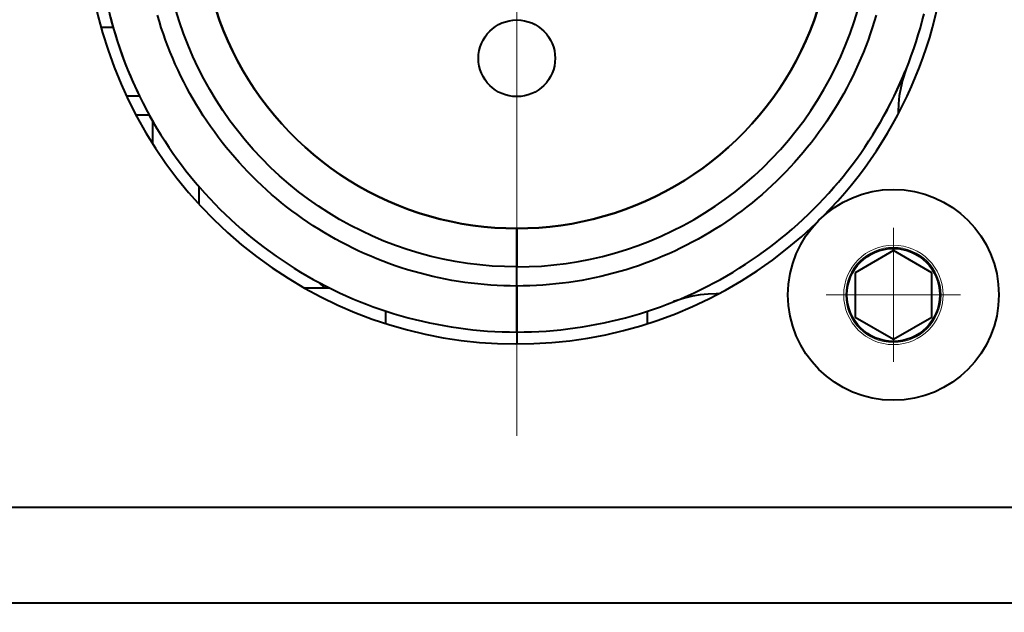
# Model space of a CAD drawing. Header units: millimetres. Extents: x 1 to 420, y -2 to 296.
# Tile 24 of 33: x 177 to 203, y 162 to 178. Entities that reach past the tile are written whole.
import ezdxf
from ezdxf.enums import TextEntityAlignment as Align
from ezdxf.lldxf.tags import DXFTag

# ---------------------------------------------------------------- set-up
doc = ezdxf.new("R2010")
doc.units = ezdxf.units.MM
for name, color, linetype in [('__NAS04_PROGETTI', 7, 'Continuous'), ('Default', 7, 'Continuous'), ('DV1_Predefinito', 7, 'Continuous'), ('GU000075.00.00', 7, 'Continuous'), ('ME001036.00.04', 7, 'Continuous'), ('VI000289', 7, 'Continuous')]:
    doc.layers.add(name, color=color, linetype=linetype)
doc.styles.add('SEACAD_Solid_Edge_ISO', font='txt')
doc.styles.add('SEACAD_Solid_Edge_ISOI', font='seisoi.ttf')
tags = doc.linetypes.add('CENTER2', pattern=[28.575, 19.05, -3.175, 3.175, -3.175]).pattern_tags.tags
tags[10:11] = [DXFTag(74, 4), DXFTag(75, 0), DXFTag(340, '0'), DXFTag(46, 0.0), DXFTag(50, 0.0), DXFTag(44, 0.0), DXFTag(45, 0.0)]
tags[8:9] = [DXFTag(74, 4), DXFTag(75, 0), DXFTag(340, '0'), DXFTag(46, 0.0), DXFTag(50, 0.0), DXFTag(44, 0.0), DXFTag(45, 0.0)]
tags[6:7] = [DXFTag(74, 4), DXFTag(75, 0), DXFTag(340, '0'), DXFTag(46, 0.0), DXFTag(50, 0.0), DXFTag(44, 0.0), DXFTag(45, 0.0)]
tags[4:5] = [DXFTag(74, 4), DXFTag(75, 0), DXFTag(340, '0'), DXFTag(46, 0.0), DXFTag(50, 0.0), DXFTag(44, 0.0), DXFTag(45, 0.0)]
doc.dimstyles.new('ISO', dxfattribs={"dimtxt": 3.5, "dimasz": 3.5, "dimexe": 1.75, "dimexo": 0, "dimgap": 0.875, "dimtad": 1, "dimtxsty": 'SEACAD_Solid_Edge_ISO', "dimblk1": '_SE_FILLED', "dimblk2": '_SE_FILLED', "dimsah": 1, "dimcen": 1.75, "dimadec": 1, "dimazin": 0, "dimtfac": 0.5, "dimtdec": 3, "dimtmove": 0, "dimatfit": 3, "dimfxl": 1, "dimarcsym": 0})

# ---------------------------------------------------------------- blocks, each defined once
blk = doc.blocks.new('SE')
at = {"layer": '__NAS04_PROGETTI', "color": 7, "linetype": 'Continuous', "lineweight": 40}
for p, q in [((179.35, 178.014), (179.398, 177.829)), ((181.178, 177.804), (181.083, 178.113)), ((182.223, 177.841), (182.129, 178.113)), ((182.129, 178.113), (182.223, 177.841)), ((197.728, 177.841), (197.821, 178.113)), ((197.821, 178.113), (197.728, 177.841)), ((198.772, 177.804), (198.867, 178.113)), ((200.552, 177.829), (200.6, 178.014)), ((179.398, 177.829), (179.449, 177.644)), ((180.651, 177.812), (180.603, 177.975)), ((180.702, 177.65), (180.651, 177.812)), ((181.283, 177.499), (181.178, 177.804)), ((182.326, 177.572), (182.223, 177.841)), ((182.223, 177.841), (182.326, 177.572)), ((197.624, 177.572), (197.728, 177.841)), ((197.728, 177.841), (197.624, 177.572)), ((198.667, 177.499), (198.772, 177.804)), ((199.299, 177.812), (199.248, 177.65)), ((199.347, 177.975), (199.299, 177.812)), ((200.501, 177.644), (200.552, 177.829)), ((179.13, 177.663), (179.444, 177.663)), ((179.449, 177.644), (179.504, 177.461)), ((180.756, 177.488), (180.702, 177.65)), ((180.813, 177.328), (180.756, 177.488)), ((181.399, 177.198), (181.283, 177.499)), ((182.438, 177.307), (182.326, 177.572)), ((182.326, 177.572), (182.438, 177.307)), ((197.512, 177.307), (197.624, 177.572)), ((197.624, 177.572), (197.512, 177.307)), ((198.552, 177.198), (198.667, 177.499)), ((199.194, 177.488), (199.137, 177.328)), ((199.248, 177.65), (199.194, 177.488)), ((200.447, 177.461), (200.501, 177.644)), ((179.504, 177.461), (179.561, 177.279)), ((179.561, 177.279), (179.622, 177.098)), ((180.873, 177.169), (180.813, 177.328)), ((182.56, 177.046), (182.438, 177.307)), ((182.438, 177.307), (182.56, 177.046)), ((197.39, 177.046), (197.512, 177.307)), ((197.512, 177.307), (197.39, 177.046)), ((199.137, 177.328), (199.078, 177.169)), ((200.329, 177.098), (200.389, 177.279)), ((200.389, 177.279), (200.447, 177.461)), ((179.622, 177.098), (179.685, 176.918)), ((180.935, 177.01), (180.873, 177.169)), ((181, 176.853), (180.935, 177.01)), ((181.525, 176.9), (181.399, 177.198)), ((182.691, 176.79), (182.56, 177.046)), ((182.56, 177.046), (182.691, 176.789)), ((197.259, 176.79), (197.39, 177.046)), ((197.39, 177.046), (197.259, 176.789)), ((198.425, 176.9), (198.552, 177.198)), ((199.015, 177.01), (198.95, 176.853)), ((199.078, 177.169), (199.015, 177.01)), ((200.265, 176.918), (200.329, 177.098)), ((179.685, 176.918), (179.752, 176.739)), ((179.752, 176.739), (179.822, 176.561)), ((181.068, 176.697), (181, 176.853)), ((181.139, 176.542), (181.068, 176.697)), ((181.661, 176.608), (181.525, 176.9)), ((182.83, 176.538), (182.691, 176.79)), ((182.691, 176.789), (182.83, 176.538)), ((197.12, 176.538), (197.259, 176.79)), ((197.259, 176.789), (197.12, 176.538)), ((198.289, 176.608), (198.425, 176.9)), ((198.882, 176.697), (198.812, 176.542)), ((198.95, 176.853), (198.882, 176.697)), ((200.128, 176.561), (200.198, 176.739)), ((200.198, 176.739), (200.265, 176.918)), ((179.822, 176.561), (179.896, 176.384)), ((181.212, 176.389), (181.139, 176.542)), ((181.808, 176.32), (181.661, 176.608)), ((182.979, 176.291), (182.83, 176.538)), ((182.83, 176.538), (182.979, 176.291)), ((196.972, 176.291), (197.12, 176.538)), ((197.12, 176.538), (196.972, 176.291)), ((198.142, 176.32), (198.289, 176.608)), ((198.812, 176.542), (198.738, 176.389)), ((200.135, 176.578), (200.039, 176.287)), ((200.055, 176.384), (200.128, 176.561)), ((200.055, 176.384), (200.108, 176.514)), ((200.131, 176.568), (200.135, 176.578)), ((179.896, 176.384), (179.972, 176.209)), ((179.972, 176.209), (180.051, 176.035)), ((181.288, 176.236), (181.212, 176.389)), ((181.366, 176.085), (181.288, 176.236)), ((181.964, 176.038), (181.808, 176.32)), ((183.136, 176.049), (182.979, 176.291)), ((182.979, 176.291), (183.136, 176.049)), ((196.815, 176.049), (196.972, 176.291)), ((196.972, 176.291), (196.815, 176.049)), ((197.986, 176.038), (198.142, 176.32)), ((198.662, 176.236), (198.584, 176.085)), ((198.738, 176.389), (198.662, 176.236)), ((199.899, 176.035), (199.978, 176.209)), ((199.899, 176.034), (199.979, 176.208)), ((199.978, 176.209), (200.055, 176.384)), ((199.979, 176.208), (200.055, 176.384)), ((200.039, 176.287), (199.989, 176.084)), ((180.051, 176.035), (180.133, 175.862)), ((181.448, 175.936), (181.366, 176.085)), ((181.531, 175.788), (181.448, 175.936)), ((182.131, 175.761), (181.964, 176.038)), ((183.301, 175.813), (183.136, 176.049)), ((183.136, 176.049), (183.301, 175.813)), ((196.65, 175.813), (196.815, 176.049)), ((196.815, 176.049), (196.65, 175.813)), ((197.82, 175.761), (197.986, 176.038)), ((198.503, 175.936), (198.419, 175.788)), ((198.584, 176.085), (198.503, 175.936)), ((199.817, 175.862), (199.899, 176.035)), ((199.817, 175.862), (199.899, 176.034)), ((199.989, 176.084), (199.952, 175.878)), ((180.133, 175.863), (179.796, 175.863)), ((180.133, 175.862), (180.219, 175.691)), ((180.219, 175.691), (180.307, 175.522)), ((181.618, 175.641), (181.531, 175.788)), ((182.307, 175.49), (182.131, 175.761)), ((183.474, 175.583), (183.301, 175.813)), ((183.301, 175.813), (183.474, 175.583)), ((196.476, 175.583), (196.65, 175.813)), ((196.65, 175.813), (196.476, 175.583)), ((197.644, 175.49), (197.82, 175.761)), ((198.419, 175.788), (198.332, 175.641)), ((199.643, 175.522), (199.732, 175.691)), ((199.644, 175.521), (199.732, 175.691)), ((199.732, 175.691), (199.817, 175.862)), ((199.732, 175.691), (199.817, 175.862)), ((199.931, 175.669), (199.923, 175.46)), ((199.952, 175.878), (199.931, 175.669)), ((180.307, 175.522), (180.398, 175.354)), ((181.707, 175.496), (181.618, 175.641)), ((181.798, 175.352), (181.707, 175.496)), ((182.492, 175.226), (182.307, 175.49)), ((183.655, 175.36), (183.474, 175.583)), ((183.474, 175.583), (183.655, 175.36)), ((196.295, 175.36), (196.476, 175.583)), ((196.476, 175.583), (196.295, 175.36)), ((197.459, 175.226), (197.644, 175.49)), ((198.244, 175.496), (198.152, 175.352)), ((198.332, 175.641), (198.244, 175.496)), ((199.552, 175.354), (199.643, 175.522)), ((199.552, 175.354), (199.644, 175.521)), ((199.923, 175.46), (199.925, 175.403)), ((180.039, 175.377), (180.386, 175.377)), ((180.398, 175.354), (180.492, 175.188)), ((180.477, 174.623), (180.477, 175.215)), ((180.492, 175.188), (180.589, 175.023)), ((181.892, 175.211), (181.798, 175.352)), ((181.988, 175.07), (181.892, 175.211)), ((182.686, 174.968), (182.492, 175.226)), ((183.844, 175.142), (183.655, 175.36)), ((183.655, 175.36), (183.844, 175.142)), ((196.106, 175.142), (196.295, 175.36)), ((196.295, 175.36), (196.106, 175.142)), ((197.264, 174.968), (197.459, 175.226)), ((198.058, 175.211), (197.962, 175.07)), ((198.152, 175.352), (198.058, 175.211)), ((199.361, 175.023), (199.458, 175.188)), ((199.361, 175.022), (199.458, 175.187)), ((199.458, 175.188), (199.552, 175.354)), ((199.458, 175.187), (199.552, 175.354)), ((180.589, 175.023), (180.689, 174.86)), ((182.087, 174.932), (181.988, 175.07)), ((182.188, 174.795), (182.087, 174.932)), ((182.889, 174.717), (182.686, 174.968)), ((184.041, 174.932), (183.844, 175.142)), ((183.844, 175.142), (184.041, 174.932)), ((184.244, 174.728), (184.041, 174.932)), ((184.041, 174.932), (184.244, 174.728)), ((195.706, 174.728), (195.91, 174.932)), ((195.91, 174.932), (195.706, 174.728)), ((195.91, 174.932), (196.106, 175.142)), ((196.106, 175.142), (195.91, 174.932)), ((197.061, 174.717), (197.264, 174.968)), ((197.863, 174.932), (197.762, 174.795)), ((197.962, 175.07), (197.863, 174.932)), ((199.261, 174.86), (199.361, 175.023)), ((199.261, 174.86), (199.361, 175.022)), ((180.689, 174.86), (180.792, 174.699)), ((180.792, 174.699), (180.897, 174.539)), ((182.292, 174.66), (182.188, 174.795)), ((182.398, 174.527), (182.292, 174.66)), ((183.101, 174.473), (182.889, 174.717)), ((184.455, 174.532), (184.244, 174.728)), ((184.244, 174.728), (184.455, 174.532)), ((195.495, 174.532), (195.706, 174.728)), ((195.706, 174.728), (195.495, 174.532)), ((196.849, 174.473), (197.061, 174.717)), ((197.658, 174.66), (197.552, 174.527)), ((197.762, 174.795), (197.658, 174.66)), ((199.053, 174.539), (199.159, 174.699)), ((199.053, 174.539), (199.159, 174.698)), ((199.159, 174.699), (199.261, 174.86)), ((199.159, 174.698), (199.261, 174.86)), ((180.897, 174.539), (181.005, 174.382)), ((182.506, 174.395), (182.398, 174.527)), ((182.617, 174.266), (182.506, 174.395)), ((183.321, 174.237), (183.101, 174.473)), ((184.672, 174.343), (184.455, 174.532)), ((184.455, 174.532), (184.672, 174.343)), ((195.278, 174.343), (195.495, 174.532)), ((195.495, 174.532), (195.278, 174.343)), ((196.629, 174.237), (196.849, 174.473)), ((197.444, 174.395), (197.334, 174.266)), ((197.552, 174.527), (197.444, 174.395)), ((198.945, 174.382), (199.053, 174.539)), ((198.945, 174.382), (199.053, 174.539)), ((181.005, 174.382), (181.116, 174.226)), ((181.116, 174.226), (181.23, 174.073)), ((182.729, 174.139), (182.617, 174.266)), ((182.844, 174.013), (182.729, 174.139)), ((183.55, 174.009), (183.321, 174.237)), ((184.896, 174.162), (184.672, 174.343)), ((184.672, 174.343), (184.896, 174.162)), ((185.126, 173.988), (184.896, 174.162)), ((184.896, 174.162), (185.126, 173.988)), ((194.824, 173.988), (195.054, 174.162)), ((195.054, 174.162), (194.824, 173.988)), ((195.054, 174.162), (195.278, 174.343)), ((195.278, 174.343), (195.054, 174.162)), ((196.401, 174.009), (196.629, 174.237)), ((197.221, 174.139), (197.106, 174.013)), ((197.334, 174.266), (197.221, 174.139)), ((198.72, 174.073), (198.834, 174.226)), ((198.72, 174.072), (198.834, 174.226)), ((198.834, 174.226), (198.945, 174.382)), ((198.834, 174.226), (198.945, 174.382)), ((181.23, 174.073), (181.346, 173.921)), ((181.346, 173.921), (181.465, 173.772)), ((182.962, 173.89), (182.844, 174.013)), ((183.081, 173.768), (182.962, 173.89)), ((183.786, 173.789), (183.55, 174.009)), ((185.362, 173.823), (185.126, 173.988)), ((185.126, 173.988), (185.362, 173.823)), ((194.588, 173.823), (194.824, 173.988)), ((194.824, 173.988), (194.588, 173.823)), ((196.165, 173.789), (196.401, 174.009)), ((196.989, 173.89), (196.869, 173.768)), ((197.106, 174.013), (196.989, 173.89)), ((198.485, 173.772), (198.604, 173.921)), ((198.485, 173.771), (198.604, 173.921)), ((198.604, 173.921), (198.72, 174.073)), ((198.604, 173.921), (198.72, 174.072)), ((181.465, 173.772), (181.587, 173.624)), ((181.587, 173.624), (181.711, 173.479)), ((183.202, 173.649), (183.081, 173.768)), ((183.326, 173.532), (183.202, 173.649)), ((184.029, 173.577), (183.786, 173.789)), ((185.603, 173.666), (185.362, 173.823)), ((185.362, 173.823), (185.603, 173.666)), ((185.85, 173.518), (185.603, 173.666)), ((185.603, 173.666), (185.85, 173.518)), ((194.1, 173.518), (194.347, 173.666)), ((194.347, 173.666), (194.1, 173.518)), ((194.347, 173.666), (194.588, 173.823)), ((194.588, 173.823), (194.347, 173.666)), ((195.921, 173.577), (196.165, 173.789)), ((196.748, 173.649), (196.625, 173.532)), ((196.869, 173.768), (196.748, 173.649)), ((198.239, 173.479), (198.363, 173.624)), ((198.239, 173.478), (198.363, 173.624)), ((198.363, 173.624), (198.485, 173.772)), ((198.363, 173.624), (198.485, 173.771)), ((181.677, 173.519), (181.677, 173.056)), ((181.711, 173.479), (181.838, 173.336)), ((183.451, 173.417), (183.326, 173.532)), ((183.579, 173.304), (183.451, 173.417)), ((184.28, 173.374), (184.029, 173.577)), ((184.538, 173.179), (184.28, 173.374)), ((186.102, 173.378), (185.85, 173.518)), ((185.85, 173.518), (186.102, 173.378)), ((186.359, 173.248), (186.102, 173.378)), ((186.102, 173.378), (186.359, 173.248)), ((193.592, 173.248), (193.848, 173.378)), ((193.848, 173.378), (193.592, 173.248)), ((193.848, 173.378), (194.1, 173.518)), ((194.1, 173.518), (193.848, 173.378)), ((195.412, 173.179), (195.67, 173.374)), ((195.67, 173.374), (195.921, 173.577)), ((196.499, 173.417), (196.372, 173.304)), ((196.625, 173.532), (196.499, 173.417)), ((198.113, 173.336), (198.239, 173.479)), ((198.113, 173.335), (198.239, 173.478)), ((198.23, 173.468), (198.23, 173.468)), ((181.838, 173.336), (181.967, 173.195)), ((181.967, 173.195), (182.098, 173.056)), ((183.708, 173.194), (183.579, 173.304)), ((183.839, 173.085), (183.708, 173.194)), ((184.803, 172.994), (184.538, 173.179)), ((186.62, 173.126), (186.359, 173.248)), ((186.359, 173.248), (186.62, 173.126)), ((186.885, 173.013), (186.62, 173.126)), ((186.62, 173.126), (186.885, 173.013)), ((193.066, 173.013), (193.331, 173.126)), ((193.331, 173.126), (193.066, 173.013)), ((193.331, 173.126), (193.592, 173.248)), ((193.592, 173.248), (193.331, 173.126)), ((195.148, 172.994), (195.412, 173.179)), ((196.242, 173.194), (196.111, 173.085)), ((196.372, 173.304), (196.242, 173.194)), ((197.852, 173.056), (197.983, 173.195)), ((197.852, 173.056), (197.984, 173.194)), ((197.983, 173.195), (198.113, 173.336)), ((197.984, 173.194), (198.113, 173.335)), ((182.098, 173.056), (182.232, 172.92)), ((182.232, 172.92), (182.369, 172.786)), ((183.972, 172.98), (183.839, 173.085)), ((184.107, 172.876), (183.972, 172.98)), ((184.244, 172.775), (184.107, 172.876)), ((185.073, 172.818), (184.803, 172.994)), ((187.153, 172.91), (186.885, 173.013)), ((186.885, 173.013), (187.153, 172.91)), ((187.426, 172.816), (187.153, 172.91)), ((187.153, 172.91), (187.426, 172.816)), ((192.525, 172.816), (192.797, 172.91)), ((192.797, 172.91), (192.525, 172.816)), ((192.797, 172.91), (193.066, 173.013)), ((193.066, 173.013), (192.797, 172.91)), ((194.877, 172.818), (195.148, 172.994)), ((195.843, 172.876), (195.706, 172.775)), ((195.978, 172.98), (195.843, 172.876)), ((196.111, 173.085), (195.978, 172.98)), ((197.582, 172.786), (197.718, 172.92)), ((197.582, 172.785), (197.718, 172.919)), ((197.718, 172.92), (197.852, 173.056)), ((197.718, 172.919), (197.852, 173.056)), ((182.369, 172.786), (182.507, 172.654)), ((182.507, 172.654), (182.648, 172.525)), ((184.383, 172.676), (184.244, 172.775)), ((184.523, 172.58), (184.383, 172.676)), ((185.35, 172.652), (185.073, 172.818)), ((185.633, 172.495), (185.35, 172.652)), ((187.701, 172.732), (187.426, 172.816)), ((187.426, 172.816), (187.701, 172.732)), ((187.979, 172.658), (187.701, 172.732)), ((187.701, 172.732), (187.979, 172.658)), ((188.26, 172.593), (187.979, 172.658)), ((187.979, 172.658), (188.26, 172.593)), ((188.543, 172.538), (188.26, 172.593)), ((188.26, 172.593), (188.543, 172.538)), ((191.408, 172.538), (191.69, 172.593)), ((191.69, 172.593), (191.408, 172.538)), ((191.69, 172.593), (191.971, 172.658)), ((191.971, 172.658), (191.69, 172.593)), ((191.971, 172.658), (192.249, 172.732)), ((192.249, 172.732), (191.971, 172.658)), ((192.249, 172.732), (192.525, 172.816)), ((192.525, 172.816), (192.249, 172.732)), ((194.318, 172.495), (194.6, 172.652)), ((194.6, 172.652), (194.877, 172.818)), ((195.567, 172.676), (195.427, 172.58)), ((195.706, 172.775), (195.567, 172.676)), ((197.302, 172.525), (197.443, 172.654)), ((197.302, 172.525), (197.443, 172.654)), ((197.443, 172.654), (197.582, 172.786)), ((197.443, 172.654), (197.582, 172.785)), ((182.648, 172.525), (182.791, 172.399)), ((182.791, 172.399), (182.937, 172.274)), ((184.665, 172.486), (184.523, 172.58)), ((184.808, 172.394), (184.665, 172.486)), ((184.953, 172.305), (184.808, 172.394)), ((185.92, 172.349), (185.633, 172.495)), ((186.213, 172.212), (185.92, 172.349)), ((188.827, 172.493), (188.543, 172.538)), ((188.543, 172.538), (188.827, 172.493)), ((189.113, 172.458), (188.827, 172.493)), ((188.827, 172.493), (189.113, 172.458)), ((189.4, 172.433), (189.113, 172.458)), ((189.113, 172.458), (189.4, 172.433)), ((189.687, 172.418), (189.4, 172.433)), ((189.4, 172.433), (189.687, 172.418)), ((189.975, 172.413), (189.687, 172.418)), ((189.687, 172.418), (189.975, 172.413)), ((189.975, 172.413), (190.263, 172.418)), ((190.263, 172.418), (189.975, 172.413)), ((189.975, 170.913), (189.975, 172.413)), ((189.975, 170.913), (189.975, 172.413)), ((189.975, 172.413), (189.975, 171.413)), ((189.975, 172.413), (189.975, 171.413)), ((190.263, 172.418), (190.551, 172.433)), ((190.551, 172.433), (190.263, 172.418)), ((190.551, 172.433), (190.837, 172.458)), ((190.837, 172.458), (190.551, 172.433)), ((190.837, 172.458), (191.123, 172.493)), ((191.123, 172.493), (190.837, 172.458)), ((191.123, 172.493), (191.408, 172.538)), ((191.408, 172.538), (191.123, 172.493)), ((193.737, 172.212), (194.03, 172.349)), ((194.03, 172.349), (194.318, 172.495)), ((195.142, 172.394), (194.997, 172.305)), ((195.285, 172.486), (195.142, 172.394)), ((195.427, 172.58), (195.285, 172.486)), ((197.014, 172.274), (197.159, 172.399)), ((197.014, 172.274), (197.159, 172.398)), ((197.159, 172.399), (197.302, 172.525)), ((197.159, 172.398), (197.302, 172.525)), ((197.17, 172.407), (197.169, 172.408)), ((182.937, 172.274), (183.084, 172.153)), ((183.084, 172.153), (183.234, 172.034)), ((185.1, 172.219), (184.953, 172.305)), ((185.248, 172.135), (185.1, 172.219)), ((185.398, 172.054), (185.248, 172.135)), ((186.51, 172.086), (186.213, 172.212)), ((186.811, 171.97), (186.51, 172.086)), ((193.139, 171.97), (193.44, 172.086)), ((193.44, 172.086), (193.737, 172.212)), ((194.702, 172.135), (194.552, 172.054)), ((194.85, 172.219), (194.702, 172.135)), ((194.997, 172.305), (194.85, 172.219)), ((196.717, 172.034), (196.866, 172.153)), ((196.717, 172.033), (196.866, 172.152)), ((196.866, 172.153), (197.014, 172.274)), ((196.866, 172.152), (197.014, 172.274)), ((183.234, 172.034), (183.385, 171.918)), ((183.385, 171.918), (183.539, 171.804)), ((185.549, 171.975), (185.398, 172.054)), ((185.701, 171.899), (185.549, 171.975)), ((185.855, 171.826), (185.701, 171.899)), ((186.009, 171.756), (185.855, 171.826)), ((187.117, 171.865), (186.811, 171.97)), ((187.425, 171.771), (187.117, 171.865)), ((192.525, 171.771), (192.834, 171.865)), ((192.834, 171.865), (193.139, 171.97)), ((194.096, 171.826), (193.941, 171.756)), ((194.249, 171.899), (194.096, 171.826)), ((194.402, 171.975), (194.249, 171.899)), ((194.552, 172.054), (194.402, 171.975)), ((196.411, 171.804), (196.565, 171.918)), ((196.412, 171.803), (196.565, 171.917)), ((196.565, 171.918), (196.717, 172.034)), ((196.565, 171.917), (196.717, 172.033)), ((183.539, 171.804), (183.694, 171.693)), ((183.694, 171.693), (183.852, 171.585)), ((183.852, 171.585), (184.011, 171.479)), ((186.165, 171.688), (186.009, 171.756)), ((186.323, 171.623), (186.165, 171.688)), ((186.481, 171.56), (186.323, 171.623)), ((186.64, 171.501), (186.481, 171.56)), ((187.737, 171.687), (187.425, 171.771)), ((188.052, 171.615), (187.737, 171.687)), ((188.369, 171.553), (188.052, 171.615)), ((191.581, 171.553), (191.898, 171.615)), ((191.898, 171.615), (192.213, 171.687)), ((192.213, 171.687), (192.525, 171.771)), ((193.469, 171.56), (193.31, 171.501)), ((193.628, 171.623), (193.469, 171.56)), ((193.785, 171.688), (193.628, 171.623)), ((193.941, 171.756), (193.785, 171.688)), ((195.939, 171.479), (196.098, 171.585)), ((195.939, 171.479), (196.098, 171.584)), ((196.098, 171.585), (196.256, 171.693)), ((196.098, 171.584), (196.256, 171.692)), ((196.256, 171.693), (196.411, 171.804)), ((196.256, 171.692), (196.412, 171.803)), ((184.011, 171.479), (184.172, 171.377)), ((184.172, 171.377), (184.335, 171.277)), ((186.801, 171.444), (186.64, 171.501)), ((186.962, 171.39), (186.801, 171.444)), ((187.124, 171.339), (186.962, 171.39)), ((187.288, 171.29), (187.124, 171.339)), ((188.688, 171.503), (188.369, 171.553)), ((189.008, 171.463), (188.688, 171.503)), ((189.33, 171.435), (189.008, 171.463)), ((189.652, 171.418), (189.33, 171.435)), ((189.975, 171.413), (189.652, 171.418)), ((189.975, 171.413), (190.298, 171.418)), ((190.298, 171.418), (190.62, 171.435)), ((190.62, 171.435), (190.942, 171.463)), ((190.942, 171.463), (191.262, 171.503)), ((191.262, 171.503), (191.581, 171.553)), ((192.826, 171.339), (192.663, 171.29)), ((192.988, 171.39), (192.826, 171.339)), ((193.149, 171.444), (192.988, 171.39)), ((193.31, 171.501), (193.149, 171.444)), ((195.615, 171.277), (195.778, 171.377)), ((195.615, 171.276), (195.778, 171.376)), ((195.778, 171.377), (195.939, 171.479)), ((195.778, 171.376), (195.939, 171.479)), ((184.335, 171.277), (184.5, 171.18)), ((184.5, 171.18), (184.666, 171.086)), ((184.666, 171.086), (184.834, 170.994)), ((187.452, 171.245), (187.288, 171.29)), ((187.616, 171.202), (187.452, 171.245)), ((187.782, 171.163), (187.616, 171.202)), ((187.948, 171.126), (187.782, 171.163)), ((188.115, 171.092), (187.948, 171.126)), ((188.282, 171.061), (188.115, 171.092)), ((188.45, 171.033), (188.282, 171.061)), ((191.668, 171.061), (191.5, 171.033)), ((191.835, 171.092), (191.668, 171.061)), ((192.002, 171.126), (191.835, 171.092)), ((192.168, 171.163), (192.002, 171.126)), ((192.334, 171.202), (192.168, 171.163)), ((192.499, 171.245), (192.334, 171.202)), ((192.663, 171.29), (192.499, 171.245)), ((195.116, 170.994), (195.284, 171.086)), ((195.116, 170.994), (195.284, 171.085)), ((195.284, 171.086), (195.45, 171.18)), ((195.284, 171.085), (195.45, 171.179)), ((195.45, 171.18), (195.615, 171.277)), ((195.45, 171.179), (195.615, 171.276)), ((184.432, 170.863), (185.091, 170.863)), ((184.815, 171.005), (184.957, 170.863)), ((184.834, 170.994), (185.004, 170.906)), ((185.004, 170.906), (185.175, 170.821)), ((185.175, 170.821), (185.347, 170.739)), ((188.618, 171.008), (188.45, 171.033)), ((188.787, 170.985), (188.618, 171.008)), ((188.956, 170.966), (188.787, 170.985)), ((189.125, 170.95), (188.956, 170.966)), ((189.295, 170.936), (189.125, 170.95)), ((189.465, 170.926), (189.295, 170.936)), ((189.635, 170.919), (189.465, 170.926)), ((189.805, 170.914), (189.635, 170.919)), ((189.975, 170.913), (189.805, 170.914)), ((190.145, 170.914), (189.975, 170.913)), ((189.975, 170.913), (189.975, 169.713)), ((189.975, 169.713), (189.975, 170.913)), ((190.315, 170.919), (190.145, 170.914)), ((190.485, 170.926), (190.315, 170.919)), ((190.655, 170.936), (190.485, 170.926)), ((190.825, 170.95), (190.655, 170.936)), ((190.994, 170.966), (190.825, 170.95)), ((191.163, 170.985), (190.994, 170.966)), ((191.332, 171.008), (191.163, 170.985)), ((191.5, 171.033), (191.332, 171.008)), ((194.603, 170.739), (194.775, 170.821)), ((194.603, 170.738), (194.775, 170.82)), ((194.775, 170.821), (194.946, 170.906)), ((194.775, 170.82), (194.946, 170.906)), ((194.859, 170.863), (194.86, 170.863)), ((194.946, 170.906), (195.116, 170.994)), ((194.946, 170.906), (195.116, 170.994)), ((185.347, 170.739), (185.521, 170.659)), ((185.521, 170.659), (185.697, 170.583)), ((185.697, 170.583), (185.873, 170.51)), ((194.353, 170.594), (194.065, 170.505)), ((194.077, 170.51), (194.254, 170.583)), ((194.254, 170.583), (194.429, 170.659)), ((194.556, 170.645), (194.353, 170.594)), ((194.384, 170.64), (194.429, 170.659)), ((194.429, 170.659), (194.603, 170.739)), ((194.429, 170.659), (194.603, 170.738)), ((194.762, 170.681), (194.556, 170.645)), ((194.97, 170.703), (194.762, 170.681)), ((195.179, 170.71), (194.97, 170.703)), ((195.237, 170.708), (195.179, 170.71)), ((185.873, 170.51), (186.051, 170.44)), ((186.051, 170.44), (186.23, 170.373)), ((186.23, 170.373), (186.41, 170.309)), ((186.41, 170.309), (186.591, 170.249)), ((193.359, 170.249), (193.54, 170.309)), ((193.54, 170.309), (193.72, 170.373)), ((193.72, 170.373), (193.899, 170.44)), ((193.899, 170.44), (194.077, 170.51)), ((194.065, 170.505), (194.07, 170.507)), ((186.563, 169.932), (186.563, 170.258)), ((186.563, 169.932), (186.563, 170.258)), ((186.591, 170.249), (186.774, 170.191)), ((186.774, 170.191), (186.957, 170.137)), ((186.957, 170.137), (187.141, 170.086)), ((187.141, 170.086), (187.326, 170.038)), ((187.326, 170.038), (187.512, 169.993)), ((192.438, 169.993), (192.624, 170.038)), ((192.624, 170.038), (192.809, 170.086)), ((192.809, 170.086), (192.993, 170.137)), ((192.993, 170.137), (193.177, 170.191)), ((193.177, 170.191), (193.359, 170.249)), ((193.387, 169.932), (193.387, 170.258)), ((187.512, 169.993), (187.698, 169.952)), ((187.698, 169.952), (187.886, 169.914)), ((187.886, 169.914), (188.074, 169.879)), ((188.074, 169.879), (188.262, 169.847)), ((188.262, 169.847), (188.451, 169.819)), ((188.451, 169.819), (188.641, 169.794)), ((188.641, 169.794), (188.831, 169.773)), ((188.831, 169.773), (189.021, 169.754)), ((190.929, 169.754), (191.12, 169.773)), ((191.12, 169.773), (191.31, 169.794)), ((191.31, 169.794), (191.499, 169.819)), ((191.499, 169.819), (191.688, 169.847)), ((191.688, 169.847), (191.877, 169.879)), ((191.877, 169.879), (192.064, 169.914)), ((192.064, 169.914), (192.252, 169.952)), ((192.252, 169.952), (192.438, 169.993)), ((189.021, 169.754), (189.211, 169.739)), ((189.211, 169.739), (189.402, 169.728)), ((189.402, 169.728), (189.593, 169.719)), ((189.593, 169.719), (189.784, 169.714)), ((189.784, 169.714), (189.975, 169.713)), ((189.975, 169.713), (190.166, 169.714)), ((189.975, 169.713), (189.975, 169.402)), ((189.975, 169.713), (189.975, 169.402)), ((190.166, 169.714), (190.357, 169.719)), ((190.357, 169.719), (190.548, 169.728)), ((190.548, 169.728), (190.739, 169.739)), ((190.739, 169.739), (190.929, 169.754))]:
    blk.add_line(p, q, dxfattribs=at)
blk.add_circle((189.975, 176.853), 1, dxfattribs=at)
blk.add_circle((189.975, 176.853), 1, dxfattribs=at)
for start, end in [(174.5243, 210.0673), (242.0754, 243.5064)]:
    blk.add_arc((189.975, 180.663), 10.95, start, end, dxfattribs=at)
at = {"layer": 'DV1_Predefinito', "color": 7, "linetype": 'CENTER2', "lineweight": 9}
blk.add_line((189.975, 201.201), (189.975, 167.002), dxfattribs=at)
at = {"layer": 'DV1_Predefinito', "color": 7, "linetype": 'CENTER2', "lineweight": 18}
for p, q in [((199.798, 172.432), (199.798, 168.932)), ((201.548, 170.682), (198.048, 170.682))]:
    blk.add_line(p, q, dxfattribs=at)
at = {"layer": 'GU000075.00.00', "color": 7, "linetype": 'Continuous', "lineweight": 40}
for p, q in [((126.975, 165.143), (212.975, 165.143)), ((108.275, 162.652), (231.675, 162.652))]:
    blk.add_line(p, q, dxfattribs=at)
at = {"layer": 'ME001036.00.04', "color": 7, "linetype": 'Continuous', "lineweight": 40}
for start, end in [(0, 313.9061), (315.2468, 360)]:
    blk.add_arc((189.975, 180.652), 11.25, start, end, dxfattribs=at)
at = {"layer": 'VI000289', "color": 7, "linetype": 'Continuous', "lineweight": 40}
for p, q in [((199.798, 171.837), (198.799, 171.26)), ((200.798, 171.26), (199.799, 171.837)), ((198.798, 171.259), (198.798, 170.105)), ((200.798, 170.105), (200.798, 171.259)), ((198.799, 170.105), (199.798, 169.528)), ((199.799, 169.528), (200.798, 170.105))]:
    blk.add_line(p, q, dxfattribs=at)
for radius in [2.75, 1.212]:
    blk.add_circle((199.798, 170.682), radius, dxfattribs=at)
at = {"layer": 'VI000289', "color": 7, "linetype": 'Continuous', "lineweight": 13}
for radius in [1.297, 1.242]:
    blk.add_circle((199.798, 170.682), radius, dxfattribs=at)
at = {"layer": 'VI000289', "color": 7, "linetype": 'Continuous', "lineweight": 40}
for start, end in [(89.9848, 90.0152), (149.9848, 150.0152), (29.9848, 30.0152), (209.9848, 210.0152), (329.9848, 330.0152), (269.9848, 270.0152)]:
    blk.add_arc((199.798, 170.682), 1.155, start, end, dxfattribs=at)
blk = doc.blocks.new('DMBLK20')
at = {"layer": 'Default', "linetype": 'Continuous', "lineweight": 18}
for points in [[(67.689, 236.652), (68.855, 236.652), (68.272, 240.152)], [(67.689, 165.652), (68.272, 162.152), (68.855, 165.652)]]:
    blk.add_hatch(color=7, dxfattribs=at).paths.add_polyline_path(points)
at = {"layer": 'Default', "color": 7, "linetype": 'Continuous', "lineweight": 18}
for p, q in [((231.475, 240.152), (66.522, 240.152)), ((68.272, 240.152), (68.272, 162.152)), ((231.475, 162.152), (66.522, 162.152))]:
    blk.add_line(p, q, dxfattribs=at)
at = {"layer": 'Default', "color": 7, "linetype": 'Continuous', "lineweight": 18, "style": 'SEACAD_Solid_Edge_ISOI'}
blk.add_text('78', height=3.5, rotation=90, dxfattribs=at).set_placement((63.897, 198.925), align=Align.TOP_LEFT)
blk = doc.blocks.new('_SE_FILLED')
at = {"color": 0}
blk.add_line((0, 0), (-1, 0), dxfattribs=at)
blk.add_solid([(0, 0), (-1, -0.1665), (-1, 0.1665), (0, 0)], dxfattribs=at)

msp = doc.modelspace()

# ---------------------------------------------------------------- block references
at = {"layer": 'Default'}
msp.add_blockref('SE', (0, 0), dxfattribs=at)

# ---------------------------------------------------------------- dimensions: what is measured, and where the dimension line sits
at = {"layer": 'Default', "color": 7, "linetype": 'Continuous', "lineweight": 18}
dim = msp.add_linear_dim(base=(68.272, 240.152), p1=(231.475, 240.152), p2=(231.475, 162.152), angle=270, text='\\A1;<>', dimstyle='ISO', dxfattribs=at)
dim.commit()
dim.dimension.update_dxf_attribs({"geometry": 'DMBLK20', "text_midpoint": (68.272, 201.152), "dimtype": 161})

doc.saveas('drawing.dxf')
